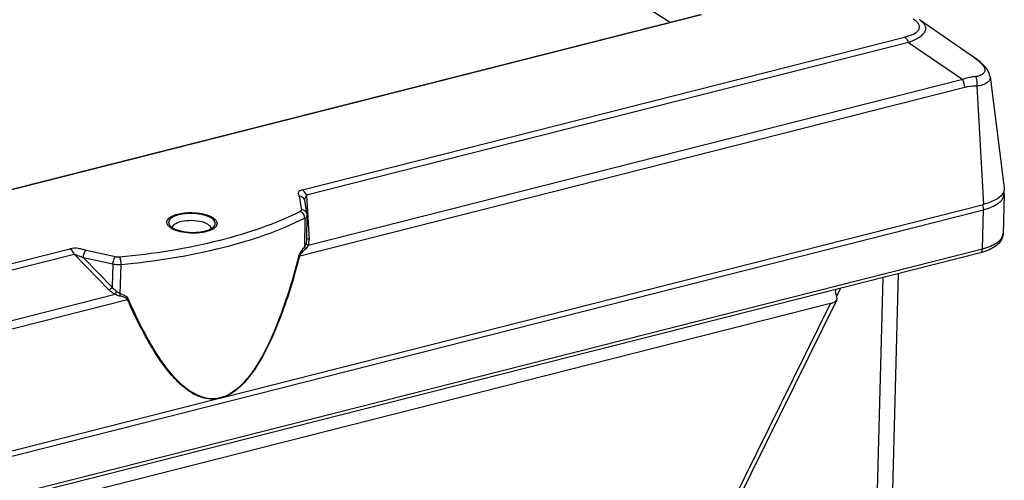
# Model space of a CAD drawing. Header units: millimetres. Extents: x 0 to 420, y 0 to 297.
# Tile 108 of 136: x 354.03 to 362.46, y 127.21 to 131.15. Entities that reach past the tile are written whole.
import ezdxf

# ---------------------------------------------------------------- set-up
doc = ezdxf.new("R2010")
doc.units = ezdxf.units.MM
doc.header["$LTSCALE"] = 23.1
doc.layers.get('0').update_dxf_attribs({"linetype": 'CONTINUOUS'})

msp = doc.modelspace()

# ---------------------------------------------------------------- linework, layer by layer
at = {"color": 7, "linetype": 'Continuous'}
for p, q in [((359.5954, 131.1278), (345.202, 140.2326)), ((359.8544, 131.1935), (328.0432, 123.1224)), ((359.8653, 131.1912), (328.054, 123.1201)), ((362.2019, 130.8253), (361.7374, 131.1432)), ((356.4476, 129.6948), (361.6002, 131.0021)), ((361.6362, 130.9566), (356.4836, 129.6493)), ((361.6362, 130.9566), (362.1002, 130.639)), ((362.1002, 130.639), (356.4982, 129.2177)), ((362.3339, 130.6611), (362.4546, 129.7109)), ((362.1173, 130.5711), (356.4255, 129.127)), ((362.2217, 130.5824), (362.2784, 129.5701)), ((356.4204, 129.639), (356.4397, 129.5235)), ((356.4836, 129.6493), (356.5053, 129.27)), ((362.4539, 129.655), (362.4448, 129.3176)), ((355.7769, 127.9205), (362.2784, 129.5701)), ((356.4878, 129.4861), (356.4685, 129.6018)), ((327.6456, 120.7378), (362.2772, 129.5245)), ((356.4675, 129.4515), (356.4658, 129.2044)), ((356.4871, 129.2737), (356.4885, 129.4761)), ((362.2681, 129.1872), (362.2772, 129.5245)), ((356.4873, 129.2802), (356.4856, 129.2797)), ((362.2525, 129.1564), (327.621, 120.3697)), ((362.2681, 129.1872), (327.6366, 120.4005)), ((334.8806, 124.2229), (354.4586, 129.1902)), ((334.9166, 124.1774), (354.4946, 129.1447)), ((354.7952, 128.8361), (354.4946, 129.1447)), ((354.8255, 129.0571), (354.5731, 129.1134)), ((354.8199, 128.8601), (354.5731, 129.1134)), ((354.8487, 129.1198), (354.5963, 129.1762)), ((354.8255, 129.0571), (354.8199, 128.8601)), ((354.8894, 128.8045), (354.8965, 129.0529)), ((361.3367, 125.8684), (361.4195, 128.945)), ((361.4664, 125.8613), (361.5502, 128.9782)), ((354.8446, 128.7981), (334.9312, 123.7457)), ((361.0246, 128.7645), (361.0099, 128.8273)), ((361.0208, 128.7807), (361.0566, 128.853)), ((360.9696, 128.7219), (328.9277, 120.5923)), ((354.9516, 128.753), (334.8585, 123.655)), ((358.0122, 122.7464), (360.9696, 128.7219)), ((361.023, 128.7525), (358.046, 122.7373)), ((334.21, 122.4486), (355.7153, 127.9049)), ((355.7153, 127.9049), (355.7769, 127.9205))]:
    msp.add_line(p, q, dxfattribs=at)
for points in [[(361.7375, 131.1431), (361.7293, 131.1486), (361.726, 131.1507)], [(362.2771, 130.7628), (362.2668, 130.7726), (362.2482, 130.7893), (362.23, 130.8044), (362.2124, 130.8179), (362.202, 130.8253)], [(362.3339, 130.6611), (362.3332, 130.6659), (362.3301, 130.6802), (362.3253, 130.6944), (362.3191, 130.7083), (362.3114, 130.7217), (362.3024, 130.7346), (362.2921, 130.7472), (362.2806, 130.7594), (362.2771, 130.7628)], [(356.4885, 129.4761), (356.4882, 129.4827), (356.4878, 129.4861)]]:
    msp.add_lwpolyline(points, dxfattribs=at)
for centre, radius, start, end in [((362.3435, 129.6578), 0.1104, 358.51093, 12.05921), ((356.4276, 129.5948), 0.0414, 9.45098, 15.82829), ((356.522, 129.604), 0.0534, 171.73862, 173.3854), ((362.1921, 129.5292), 0.0844, 22.84287, 26.87561), ((362.1856, 129.5264), 0.0915, 18.82149, 22.8458), ((355.5938, 129.3182), 0.1635, 57.72904, 60.9172), ((355.4116, 129.5041), 0.1635, 237.72904, 240.9172), ((355.3642, 129.3692), 0.0277, 178.45567, 180.40779), ((355.4241, 129.5263), 0.1889, 240.89653, 243.22288), ((355.4357, 129.5494), 0.2148, 243.22915, 245.87061), ((362.3774, 129.3195), 0.0674, 353.79595, 358.4589), ((349.8363, 130.8902), 6.8211, 343.25221, 345.0188), ((355.6652, 128.2243), 0.3204, 289.63865, 294.01879), ((355.6779, 128.1811), 0.2752, 275.11171, 280.12162)]:
    msp.add_arc(centre, radius, start, end, dxfattribs=at)
for centre, start_param, end_param in [((361.1207, 128.8345), 2.872697, 3.216829), ((360.9138, 128.7572), -1.059228, 0.075236)]:
    msp.add_ellipse(centre, major_axis=(0.1112, 0.004), ratio=0.384153, start_param=start_param, end_param=end_param, dxfattribs=at)
for points, knots in [([(361.6002, 131.0021), (361.628, 131.0092), (361.6669, 131.0211), (361.7091, 131.0467), (361.7288, 131.068), (361.7336, 131.0939), (361.7224, 131.1179), (361.7019, 131.139), (361.6846, 131.1513), (361.675, 131.1574)], [0, 0, 0, 0, 0.333425, 0.466555, 0.572065, 0.660415, 0.754457, 0.867456, 1, 1, 1, 1]), ([(361.6362, 130.9566), (361.6667, 130.9681), (361.7092, 130.9866), (361.7553, 131.0202), (361.7772, 131.0454), (361.7866, 131.0731), (361.7807, 131.1003), (361.7629, 131.1239), (361.7467, 131.1369), (361.7375, 131.1432)], [0, 0, 0, 0, 0.345143, 0.485063, 0.599317, 0.693297, 0.782355, 0.882335, 1, 1, 1, 1]), ([(361.6002, 131.0021), (361.6037, 130.9999), (361.619, 130.9876), (361.6297, 130.9705), (361.6362, 130.9566)], [0, 0, 0, 0, 0.21464, 1, 1, 1, 1]), ([(362.202, 130.8253), (362.2073, 130.8216), (362.2294, 130.8053), (362.2496, 130.7863), (362.2642, 130.7711)], [0, 0, 0, 0, 0.233554, 1, 1, 1, 1]), ([(362.2845, 130.7435), (362.2883, 130.7355), (362.2927, 130.7171), (362.2789, 130.6904), (362.2506, 130.6716), (362.2264, 130.6656), (362.2128, 130.6644)], [0, 0, 0, 0, 0.212071, 0.417808, 0.673141, 1, 1, 1, 1]), ([(362.2128, 130.6644), (362.2034, 130.6635), (362.1652, 130.6589), (362.1275, 130.6493), (362.1002, 130.639)], [0, 0, 0, 0, 0.244068, 1, 1, 1, 1]), ([(362.2217, 130.5824), (362.2227, 130.5895), (362.2248, 130.6171), (362.2206, 130.6455), (362.2128, 130.6644)], [0, 0, 0, 0, 0.259026, 1, 1, 1, 1]), ([(362.3339, 130.6611), (362.3351, 130.6519), (362.3311, 130.6308), (362.3061, 130.6064), (362.2684, 130.5894), (362.2383, 130.5839), (362.2217, 130.5824)], [0, 0, 0, 0, 0.184831, 0.397217, 0.667807, 1, 1, 1, 1]), ([(362.2217, 130.5824), (362.1956, 130.5829), (362.1603, 130.5806), (362.126, 130.5733), (362.1173, 130.5711)], [0, 0, 0, 0, 0.745425, 1, 1, 1, 1]), ([(356.4476, 129.6948), (356.4338, 129.6913), (356.4103, 129.68), (356.4133, 129.6532), (356.4195, 129.6443), (356.4204, 129.639)], [0, 0, 0, 0, 0.573794, 0.779968, 1, 1, 1, 1]), ([(356.4675, 129.6061), (356.4648, 129.6155), (356.4517, 129.6332), (356.4308, 129.639), (356.4204, 129.639)], [0, 0, 0, 0, 0.485632, 1, 1, 1, 1]), ([(356.4836, 129.6493), (356.4812, 129.6543), (356.4721, 129.6714), (356.4593, 129.6874), (356.4476, 129.6948)], [0, 0, 0, 0, 0.284398, 1, 1, 1, 1]), ([(356.4691, 129.6117), (356.4696, 129.6147), (356.4727, 129.6278), (356.4784, 129.6402), (356.4836, 129.6493)], [0, 0, 0, 0, 0.221393, 1, 1, 1, 1]), ([(362.2772, 129.5245), (362.3021, 129.5308), (362.347, 129.5452), (362.4036, 129.5752), (362.4424, 129.611), (362.4535, 129.6413), (362.4539, 129.655)], [0, 0, 0, 0, 0.331301, 0.606176, 0.823426, 1, 1, 1, 1]), ([(362.4404, 129.6586), (362.4254, 129.6369), (362.3725, 129.599), (362.3133, 129.579), (362.2784, 129.5701)], [0, 0, 0, 0, 0.423446, 1, 1, 1, 1]), ([(356.4293, 129.5097), (356.2114, 129.3994), (355.7008, 129.2281), (355.1722, 129.1445), (354.8842, 129.1177)], [0, 0, 0, 0, 0.457759, 1, 1, 1, 1]), ([(356.4675, 129.4515), (356.246, 129.3393), (355.7268, 129.1651), (355.1894, 129.0801), (354.8965, 129.0529)], [0, 0, 0, 0, 0.457759, 1, 1, 1, 1]), ([(355.2904, 129.4022), (355.2871, 129.4109), (355.2876, 129.4336), (355.314, 129.4604), (355.3549, 129.4804), (355.4094, 129.4943), (355.4726, 129.5006), (355.5572, 129.4981), (355.6206, 129.4854), (355.6575, 129.4689)], [0, 0, 0, 0, 0.066457, 0.146557, 0.255483, 0.392061, 0.547475, 0.709453, 1, 1, 1, 1]), ([(355.681, 129.4564), (355.694, 129.4482), (355.7117, 129.4337), (355.7192, 129.4067), (355.7162, 129.3948), (355.7136, 129.3895)], [0, 0, 0, 0, 0.564174, 0.783505, 1, 1, 1, 1]), ([(356.4397, 129.5235), (356.4399, 129.5222), (356.4394, 129.516), (356.4335, 129.5119), (356.4293, 129.5097)], [0, 0, 0, 0, 0.207083, 1, 1, 1, 1]), ([(356.4675, 129.4515), (356.4676, 129.4576), (356.464, 129.4814), (356.4461, 129.504), (356.4293, 129.5097)], [0, 0, 0, 0, 0.25699, 1, 1, 1, 1]), ([(356.4878, 129.4861), (356.486, 129.4964), (356.4734, 129.5168), (356.4508, 129.5235), (356.4397, 129.5235)], [0, 0, 0, 0, 0.484794, 1, 1, 1, 1]), ([(356.4885, 129.4761), (356.4885, 129.4738), (356.486, 129.4626), (356.4754, 129.4555), (356.4675, 129.4515)], [0, 0, 0, 0, 0.203589, 1, 1, 1, 1]), ([(355.3097, 129.3766), (355.3074, 129.3786), (355.2996, 129.3859), (355.2931, 129.395), (355.2904, 129.4022)], [0, 0, 0, 0, 0.279583, 1, 1, 1, 1]), ([(355.3435, 129.3885), (355.3551, 129.4042), (355.4018, 129.4254), (355.4787, 129.4362), (355.5628, 129.4303), (355.6172, 129.4137), (355.6383, 129.4003)], [0, 0, 0, 0, 0.188992, 0.462287, 0.757483, 1, 1, 1, 1]), ([(355.6383, 129.4003), (355.6427, 129.3976), (355.6558, 129.3883), (355.6667, 129.3724), (355.6664, 129.3611)], [0, 0, 0, 0, 0.31088, 1, 1, 1, 1]), ([(355.6936, 129.3663), (355.6915, 129.3647), (355.682, 129.358), (355.6716, 129.3526), (355.6634, 129.349)], [0, 0, 0, 0, 0.229261, 1, 1, 1, 1]), ([(355.7136, 129.3895), (355.7126, 129.3874), (355.7075, 129.3785), (355.6999, 129.3712), (355.6936, 129.3663)], [0, 0, 0, 0, 0.225783, 1, 1, 1, 1]), ([(355.6634, 129.349), (355.641, 129.3391), (355.5889, 129.3259), (355.5067, 129.3205), (355.4239, 129.3284), (355.371, 129.343), (355.3479, 129.3534)], [0, 0, 0, 0, 0.227804, 0.494582, 0.764265, 1, 1, 1, 1]), ([(356.5053, 129.27), (356.5029, 129.2704), (356.4962, 129.2718), (356.4881, 129.2761), (356.487, 129.2809)], [0, 0, 0, 0, 0.325854, 1, 1, 1, 1]), ([(362.4448, 129.3176), (362.4443, 129.2977), (362.4311, 129.2571), (362.3856, 129.2114), (362.3243, 129.1779), (362.2777, 129.1628), (362.2525, 129.1564)], [0, 0, 0, 0, 0.223223, 0.453263, 0.708655, 1, 1, 1, 1]), ([(362.4444, 129.3122), (362.4412, 129.283), (362.402, 129.2405), (362.3361, 129.2075), (362.2922, 129.1933), (362.2681, 129.1872)], [0, 0, 0, 0, 0.39161, 0.668751, 1, 1, 1, 1]), ([(354.5963, 129.1762), (354.5856, 129.1785), (354.5641, 129.1856), (354.5186, 129.1949), (354.4819, 129.1961), (354.4586, 129.1902)], [0, 0, 0, 0, 0.236277, 0.484933, 1, 1, 1, 1]), ([(356.4189, 129.1281), (356.421, 129.1358), (356.4328, 129.1637), (356.4514, 129.1877), (356.4658, 129.2044)], [0, 0, 0, 0, 0.265655, 1, 1, 1, 1]), ([(356.4755, 129.1893), (356.4723, 129.1927), (356.4686, 129.1976), (356.4662, 129.2032), (356.4658, 129.2044)], [0, 0, 0, 0, 0.776915, 1, 1, 1, 1]), ([(356.4982, 129.2177), (356.496, 129.2188), (356.4891, 129.2231), (356.4827, 129.2298), (356.4814, 129.2355)], [0, 0, 0, 0, 0.291138, 1, 1, 1, 1]), ([(354.4946, 129.1447), (354.4923, 129.1497), (354.4832, 129.1668), (354.4704, 129.1827), (354.4586, 129.1902)], [0, 0, 0, 0, 0.284398, 1, 1, 1, 1]), ([(354.4946, 129.1447), (354.5078, 129.1393), (354.534, 129.1293), (354.5613, 129.1209), (354.5731, 129.1134)], [0, 0, 0, 0, 0.503732, 1, 1, 1, 1]), ([(354.5731, 129.1134), (354.5736, 129.126), (354.5783, 129.1481), (354.5885, 129.1698), (354.5963, 129.1762)], [0, 0, 0, 0, 0.556844, 1, 1, 1, 1]), ([(354.8255, 129.0571), (354.826, 129.0697), (354.8307, 129.0918), (354.8409, 129.1135), (354.8487, 129.1198)], [0, 0, 0, 0, 0.556844, 1, 1, 1, 1]), ([(354.8965, 129.0529), (354.8968, 129.0655), (354.8945, 129.0874), (354.8895, 129.1098), (354.8842, 129.1177)], [0, 0, 0, 0, 0.569407, 1, 1, 1, 1]), ([(356.4189, 129.1281), (356.389, 129.0156), (356.3241, 128.7916), (356.2045, 128.4636), (356.0745, 128.2024), (355.9347, 128.0229), (355.8447, 127.9536), (355.7956, 127.9317)], [0, 0, 0, 0, 0.25312, 0.506776, 0.759302, 0.882968, 1, 1, 1, 1]), ([(356.4255, 129.127), (356.4239, 129.1273), (356.4219, 129.1277), (356.4199, 129.128), (356.4196, 129.1279)], [0, 0, 0, 0, 0.836717, 1, 1, 1, 1]), ([(356.4255, 129.127), (356.4302, 129.1401), (356.4471, 129.162), (356.466, 129.1807), (356.4755, 129.1893)], [0, 0, 0, 0, 0.519945, 1, 1, 1, 1]), ([(362.2525, 129.1564), (362.2548, 129.157), (362.2656, 129.1634), (362.2679, 129.1776), (362.2681, 129.1872)], [0, 0, 0, 0, 0.196148, 1, 1, 1, 1]), ([(354.8965, 129.0529), (354.8786, 129.0513), (354.8546, 129.0518), (354.8312, 129.0559), (354.8255, 129.0571)], [0, 0, 0, 0, 0.757682, 1, 1, 1, 1]), ([(354.8199, 128.8601), (354.8139, 128.8537), (354.8058, 128.8456), (354.7973, 128.8379), (354.7952, 128.8361)], [0, 0, 0, 0, 0.764927, 1, 1, 1, 1]), ([(356.368, 128.9247), (356.3094, 128.7306), (356.2082, 128.4415), (356.0135, 128.0972), (355.8652, 127.9531), (355.7769, 127.9206)], [0, 0, 0, 0, 0.510234, 0.763268, 1, 1, 1, 1]), ([(354.8577, 128.8236), (354.8539, 128.8173), (354.8493, 128.8089), (354.8455, 128.8002), (354.8446, 128.7981)], [0, 0, 0, 0, 0.769336, 1, 1, 1, 1]), ([(354.9516, 128.753), (354.9454, 128.7638), (354.9201, 128.7762), (354.8962, 128.7827), (354.8835, 128.7854)], [0, 0, 0, 0, 0.48843, 1, 1, 1, 1]), ([(354.9594, 128.7578), (354.9538, 128.7706), (354.9293, 128.7895), (354.9032, 128.7998), (354.8894, 128.8045)], [0, 0, 0, 0, 0.489604, 1, 1, 1, 1]), ([(355.7153, 127.9049), (355.6677, 127.8983), (355.5682, 127.9122), (355.4436, 127.9894), (355.3381, 128.092), (355.2457, 128.2099), (355.1626, 128.3374), (355.0609, 128.5171), (354.9938, 128.6577), (354.9516, 128.753)], [0, 0, 0, 0, 0.119728, 0.238862, 0.360737, 0.485255, 0.61185, 0.740058, 1, 1, 1, 1]), ([(355.7024, 127.907), (355.5191, 127.8906), (355.3146, 128.1125), (355.1658, 128.3465), (355.0659, 128.5253), (355.0007, 128.6638), (354.9594, 128.7578)], [0, 0, 0, 0, 0.475072, 0.60422, 0.734974, 1, 1, 1, 1])]:
    msp.add_open_spline(points, degree=3, knots=knots, dxfattribs=at)
for points in [[(362.2771, 130.7628), (362.2734, 130.7663), (362.269, 130.7692), (362.2642, 130.7711)], [(362.2642, 130.7711), (362.2685, 130.7667), (362.2725, 130.762), (362.2762, 130.7571)], [(362.2762, 130.7571), (362.2793, 130.7528), (362.2822, 130.7483), (362.2845, 130.7435)], [(362.1173, 130.5711), (362.116, 130.5944), (362.1101, 130.6179), (362.1002, 130.639)], [(362.4546, 129.7109), (362.4558, 129.7009), (362.4548, 129.6904), (362.4517, 129.6809)], [(362.4477, 129.671), (362.4456, 129.6667), (362.4431, 129.6626), (362.4404, 129.6586)], [(362.4517, 129.6809), (362.4506, 129.6775), (362.4492, 129.6742), (362.4477, 129.671)], [(356.4686, 129.6008), (356.4685, 129.604), (356.4686, 129.6071), (356.4689, 129.6102)], [(362.2722, 129.5559), (362.2756, 129.5459), (362.2775, 129.5351), (362.2772, 129.5245)], [(355.6575, 129.4689), (355.6629, 129.4665), (355.6681, 129.4639), (355.6732, 129.461)], [(355.3244, 129.3659), (355.3192, 129.3691), (355.3143, 129.3727), (355.3097, 129.3766)], [(355.3365, 129.37), (355.3367, 129.3766), (355.3395, 129.3832), (355.3435, 129.3885)], [(355.3389, 129.3577), (355.3374, 129.3613), (355.3366, 129.3652), (355.3365, 129.369)], [(355.6664, 129.3611), (355.6663, 129.357), (355.6652, 129.3528), (355.6634, 129.349)], [(356.4658, 129.2044), (356.4727, 129.2138), (356.4777, 129.2245), (356.4814, 129.2355)], [(356.4755, 129.1893), (356.4845, 129.1975), (356.4921, 129.2072), (356.4982, 129.2177)], [(356.4814, 129.2355), (356.4854, 129.2478), (356.487, 129.2609), (356.4871, 129.2737)], [(356.4982, 129.2177), (356.5045, 129.2341), (356.5063, 129.2524), (356.5053, 129.27)], [(354.8842, 129.1177), (354.8724, 129.1166), (354.8603, 129.1172), (354.8487, 129.1198)], [(356.4189, 129.1281), (356.4035, 129.06), (356.3871, 128.9919), (356.368, 128.9247)], [(354.8577, 128.8236), (354.8433, 128.8335), (354.8307, 128.8463), (354.8199, 128.8601)], [(354.8446, 128.7981), (354.8263, 128.808), (354.8097, 128.8212), (354.7952, 128.8361)], [(354.8835, 128.7854), (354.8702, 128.7883), (354.8573, 128.793), (354.8446, 128.7981)], [(354.8894, 128.8045), (354.8782, 128.8096), (354.8679, 128.8166), (354.8577, 128.8236)], [(354.8894, 128.8045), (354.8866, 128.7984), (354.8845, 128.792), (354.8835, 128.7854)], [(354.9594, 128.7578), (354.9568, 128.7565), (354.954, 128.7552), (354.9521, 128.753)], [(355.7728, 127.9226), (355.7577, 127.9172), (355.7421, 127.913), (355.7263, 127.9101)]]:
    msp.add_open_spline(points, degree=3, dxfattribs=at)
at = {"color": 2, "linetype": 'Continuous'}
for points, knots in [([(355.6686, 129.4532), (355.6665, 129.4543), (355.6624, 129.4565), (355.6572, 129.4591), (355.6531, 129.4613), (355.6505, 129.4626), (355.6484, 129.4637), (355.6469, 129.4645), (355.6456, 129.4652), (355.6447, 129.4657), (355.6442, 129.4659), (355.6438, 129.4661), (355.6433, 129.4663), (355.6427, 129.4665), (355.6416, 129.4669), (355.64, 129.4675), (355.6381, 129.4682), (355.6356, 129.4691), (355.6324, 129.4702), (355.6287, 129.4715), (355.6249, 129.4729), (355.6217, 129.474), (355.6192, 129.4749), (355.6173, 129.4756), (355.6158, 129.4762), (355.6145, 129.4766), (355.6136, 129.477), (355.6125, 129.4772), (355.6111, 129.4776), (355.6093, 129.478), (355.6071, 129.4785), (355.6042, 129.4792), (355.6007, 129.4801), (355.5963, 129.4811), (355.592, 129.4821), (355.5877, 129.4832), (355.5841, 129.484), (355.5816, 129.4847), (355.5802, 129.485), (355.5792, 129.4853), (355.5779, 129.4854), (355.5764, 129.4857), (355.5736, 129.4861), (355.5696, 129.4867), (355.5649, 129.4873), (355.5601, 129.488), (355.5554, 129.4887), (355.5506, 129.4894), (355.5467, 129.49), (355.5439, 129.4904), (355.5423, 129.4906), (355.5411, 129.4908), (355.5399, 129.4909), (355.5383, 129.491), (355.5354, 129.4912), (355.5314, 129.4914), (355.5265, 129.4917), (355.5201, 129.4921), (355.5136, 129.4925), (355.5079, 129.4929), (355.5051, 129.493), (355.5035, 129.4931), (355.5023, 129.4932), (355.501, 129.4932), (355.4994, 129.4932), (355.4966, 129.4931), (355.4909, 129.493), (355.4845, 129.4929), (355.478, 129.4928), (355.4731, 129.4927), (355.4691, 129.4926), (355.4663, 129.4925), (355.4647, 129.4925), (355.4634, 129.4925), (355.4623, 129.4924), (355.4607, 129.4922), (355.458, 129.4919), (355.4541, 129.4915), (355.4494, 129.491), (355.4448, 129.4906), (355.4401, 129.4901), (355.4354, 129.4896), (355.4316, 129.4892), (355.4288, 129.4889), (355.4273, 129.4888), (355.4261, 129.4887), (355.425, 129.4884), (355.4235, 129.4882), (355.421, 129.4876), (355.4174, 129.4869), (355.413, 129.4861), (355.4086, 129.4852), (355.4042, 129.4843), (355.4006, 129.4836), (355.3977, 129.483), (355.3955, 129.4826), (355.3937, 129.4822), (355.3924, 129.482), (355.3917, 129.4818), (355.3911, 129.4817), (355.3906, 129.4816), (355.39, 129.4814), (355.3889, 129.481), (355.3873, 129.4805), (355.3855, 129.4799), (355.383, 129.4792), (355.3798, 129.4782), (355.3761, 129.477), (355.3723, 129.4758), (355.3692, 129.4748), (355.3667, 129.474), (355.3648, 129.4734), (355.3632, 129.4729), (355.3621, 129.4726), (355.3615, 129.4724), (355.361, 129.4722), (355.3606, 129.472), (355.3601, 129.4718), (355.3592, 129.4713), (355.3579, 129.4707), (355.3564, 129.47), (355.3543, 129.469), (355.3518, 129.4678), (355.3487, 129.4663), (355.3456, 129.4648), (355.343, 129.4636), (355.3409, 129.4626), (355.3394, 129.4618), (355.3381, 129.4612), (355.3372, 129.4608), (355.3367, 129.4605), (355.3363, 129.4604), (355.336, 129.4601), (355.3356, 129.4599), (355.335, 129.4594), (355.334, 129.4586), (355.3329, 129.4578), (355.3313, 129.4566), (355.3294, 129.4552), (355.3271, 129.4535), (355.3248, 129.4518), (355.3229, 129.4504), (355.3214, 129.4492), (355.3202, 129.4484), (355.3193, 129.4476), (355.3186, 129.4471), (355.3182, 129.4469), (355.3179, 129.4466), (355.3178, 129.4464), (355.3175, 129.4461), (355.3171, 129.4455), (355.3165, 129.4447), (355.3158, 129.4438), (355.3148, 129.4425), (355.3137, 129.4409), (355.3122, 129.439), (355.3108, 129.437), (355.3096, 129.4354), (355.3086, 129.4342), (355.3079, 129.4332), (355.3073, 129.4324), (355.3069, 129.4318), (355.3067, 129.4315), (355.3065, 129.4313), (355.3064, 129.431), (355.3063, 129.4307), (355.3062, 129.4301), (355.306, 129.4293), (355.3058, 129.4283), (355.3055, 129.427), (355.3051, 129.4253), (355.3046, 129.4234), (355.3042, 129.4214), (355.3038, 129.4197), (355.3035, 129.4184), (355.3032, 129.4174), (355.303, 129.4166), (355.3029, 129.416), (355.3028, 129.4157), (355.3027, 129.4154), (355.3028, 129.4152), (355.3029, 129.4148), (355.3031, 129.4143), (355.3033, 129.4134), (355.3035, 129.4124), (355.3038, 129.4111), (355.3042, 129.4094), (355.3047, 129.4074), (355.3052, 129.4054), (355.3056, 129.4037), (355.3059, 129.4024), (355.3062, 129.4014), (355.3064, 129.4006), (355.3065, 129.4), (355.3066, 129.3997), (355.3066, 129.3994), (355.3068, 129.3992), (355.3071, 129.3988), (355.3075, 129.3983), (355.3081, 129.3975), (355.3088, 129.3965), (355.3097, 129.3952), (355.3109, 129.3936), (355.3123, 129.3916), (355.3138, 129.3897), (355.3149, 129.388), (355.3159, 129.3867), (355.3166, 129.3858), (355.3172, 129.385), (355.3176, 129.3844), (355.3179, 129.3841), (355.318, 129.3838), (355.3183, 129.3836), (355.3187, 129.3833), (355.3194, 129.3828), (355.3204, 129.382), (355.3215, 129.3811), (355.3231, 129.3798), (355.3251, 129.3783), (355.3282, 129.3758), (355.3321, 129.3727), (355.3352, 129.3703), (355.3368, 129.369)], [0, 0, 0, 0, 0.015625, 0.03125, 0.039062, 0.046875, 0.050781, 0.054688, 0.058594, 0.060547, 0.061523, 0.0625, 0.063477, 0.064453, 0.066406, 0.070312, 0.074219, 0.078125, 0.085938, 0.09375, 0.101562, 0.109375, 0.113281, 0.117188, 0.121094, 0.123047, 0.125, 0.126953, 0.128906, 0.132812, 0.136719, 0.140625, 0.148438, 0.15625, 0.164062, 0.171875, 0.179688, 0.183594, 0.185547, 0.1875, 0.189453, 0.191406, 0.195312, 0.203125, 0.210938, 0.21875, 0.226562, 0.234375, 0.242188, 0.246094, 0.248047, 0.25, 0.251953, 0.253906, 0.257812, 0.265625, 0.273438, 0.28125, 0.296875, 0.304688, 0.308594, 0.310547, 0.3125, 0.314453, 0.316406, 0.320312, 0.328125, 0.34375, 0.351562, 0.359375, 0.367188, 0.371094, 0.373047, 0.375, 0.376953, 0.378906, 0.382812, 0.390625, 0.398438, 0.40625, 0.414062, 0.421875, 0.429688, 0.433594, 0.435547, 0.4375, 0.439453, 0.441406, 0.445312, 0.453125, 0.460938, 0.46875, 0.476562, 0.484375, 0.488281, 0.492188, 0.496094, 0.498047, 0.499023, 0.5, 0.500977, 0.501953, 0.503906, 0.507812, 0.511719, 0.515625, 0.523438, 0.53125, 0.539062, 0.546875, 0.550781, 0.554688, 0.558594, 0.560547, 0.561523, 0.5625, 0.563477, 0.564453, 0.566406, 0.570312, 0.574219, 0.578125, 0.585938, 0.59375, 0.601562, 0.609375, 0.613281, 0.617188, 0.621094, 0.623047, 0.624023, 0.625, 0.625977, 0.626953, 0.628906, 0.632812, 0.636719, 0.640625, 0.648438, 0.65625, 0.664062, 0.671875, 0.675781, 0.679688, 0.683594, 0.685547, 0.686523, 0.6875, 0.688477, 0.689453, 0.691406, 0.695312, 0.699219, 0.703125, 0.710938, 0.71875, 0.726562, 0.734375, 0.738281, 0.742188, 0.746094, 0.748047, 0.749023, 0.75, 0.750977, 0.751953, 0.753906, 0.757812, 0.761719, 0.765625, 0.773438, 0.78125, 0.789062, 0.796875, 0.800781, 0.804688, 0.808594, 0.810547, 0.811523, 0.8125, 0.813477, 0.814453, 0.816406, 0.820312, 0.824219, 0.828125, 0.835938, 0.84375, 0.851562, 0.859375, 0.863281, 0.867188, 0.871094, 0.873047, 0.874023, 0.875, 0.875977, 0.876953, 0.878906, 0.882812, 0.886719, 0.890625, 0.898438, 0.90625, 0.914062, 0.921875, 0.925781, 0.929688, 0.933594, 0.935547, 0.936523, 0.9375, 0.938477, 0.939453, 0.941406, 0.945312, 0.949219, 0.953125, 0.960938, 0.96875, 0.984375, 1, 1, 1, 1]), ([(355.6663, 129.3603), (355.6688, 129.362), (355.6724, 129.3646), (355.6767, 129.3676), (355.6791, 129.3694), (355.681, 129.3707), (355.6828, 129.3719), (355.6841, 129.3729), (355.6851, 129.3736), (355.6854, 129.3738), (355.6858, 129.374), (355.686, 129.3743), (355.6863, 129.3747), (355.6868, 129.3753), (355.6875, 129.3762), (355.6885, 129.3774), (355.69, 129.3793), (355.692, 129.3817), (355.6939, 129.3841), (355.6954, 129.386), (355.6964, 129.3872), (355.6971, 129.3881), (355.6976, 129.3887), (355.6979, 129.3891), (355.6981, 129.3894), (355.6982, 129.3896), (355.6983, 129.39), (355.6985, 129.3907), (355.6988, 129.3919), (355.6992, 129.3934), (355.6996, 129.395), (355.7001, 129.3965), (355.7005, 129.398), (355.7009, 129.3996), (355.7014, 129.4011), (355.7017, 129.4024), (355.702, 129.4034), (355.7022, 129.4042), (355.7024, 129.4048), (355.7025, 129.4053), (355.7026, 129.4055), (355.7027, 129.4057), (355.7026, 129.4059), (355.7025, 129.4062), (355.7024, 129.4066), (355.7023, 129.4072), (355.7021, 129.408), (355.7019, 129.409), (355.7017, 129.4103), (355.7013, 129.4118), (355.701, 129.4134), (355.7007, 129.4149), (355.7003, 129.4164), (355.7, 129.4179), (355.6997, 129.4195), (355.6994, 129.4206), (355.6993, 129.4214), (355.6992, 129.4217), (355.6992, 129.422), (355.699, 129.4222), (355.6987, 129.4227), (355.6983, 129.4233), (355.6975, 129.4243), (355.6966, 129.4256), (355.6952, 129.4276), (355.6934, 129.4301), (355.6916, 129.4326), (355.6902, 129.4346), (355.6893, 129.4359), (355.6886, 129.4369), (355.6881, 129.4375), (355.6878, 129.438), (355.6876, 129.4382), (355.6873, 129.4385), (355.6869, 129.4388), (355.686, 129.4395), (355.6847, 129.4405), (355.6829, 129.4419), (355.6811, 129.4434), (355.6787, 129.4452), (355.6746, 129.4485), (355.671, 129.4513), (355.6686, 129.4532)], [0, 0, 0, 0, 0.0625, 0.09375, 0.109375, 0.125, 0.140625, 0.15625, 0.160156, 0.164062, 0.166016, 0.167969, 0.171875, 0.179688, 0.1875, 0.203125, 0.21875, 0.25, 0.28125, 0.296875, 0.3125, 0.320312, 0.328125, 0.332031, 0.333984, 0.335938, 0.339844, 0.34375, 0.359375, 0.375, 0.390625, 0.40625, 0.421875, 0.4375, 0.453125, 0.46875, 0.476562, 0.484375, 0.492188, 0.496094, 0.498047, 0.5, 0.501953, 0.503906, 0.507812, 0.515625, 0.523438, 0.53125, 0.546875, 0.5625, 0.578125, 0.59375, 0.609375, 0.625, 0.640625, 0.65625, 0.660156, 0.664062, 0.666016, 0.667969, 0.671875, 0.679688, 0.6875, 0.703125, 0.71875, 0.75, 0.78125, 0.796875, 0.8125, 0.820312, 0.828125, 0.832031, 0.833984, 0.835938, 0.839844, 0.84375, 0.859375, 0.875, 0.890625, 0.90625, 0.9375, 1, 1, 1, 1]), ([(355.3368, 129.369), (355.3394, 129.3677), (355.3445, 129.3651), (355.3509, 129.3618), (355.3554, 129.3596), (355.3579, 129.3582), (355.3599, 129.3573), (355.3615, 129.3564), (355.3627, 129.3558), (355.3636, 129.3554), (355.3642, 129.355), (355.365, 129.3548), (355.3664, 129.3543), (355.3692, 129.3534), (355.3732, 129.352), (355.378, 129.3504), (355.3828, 129.3487), (355.3876, 129.3471), (355.3916, 129.3457), (355.3944, 129.3448), (355.396, 129.3442), (355.3973, 129.3439), (355.3982, 129.3435), (355.3992, 129.3433), (355.4005, 129.343), (355.4035, 129.3424), (355.4081, 129.3414), (355.4136, 129.3402), (355.4191, 129.339), (355.4246, 129.3378), (355.4291, 129.3368), (355.4328, 129.336), (355.4351, 129.3355), (355.4367, 129.3352), (355.4376, 129.335), (355.4386, 129.3349), (355.4398, 129.3348), (355.4427, 129.3344), (355.4471, 129.3339), (355.4529, 129.3332), (355.4587, 129.3325), (355.4645, 129.3319), (355.4694, 129.3313), (355.4733, 129.3308), (355.4757, 129.3306), (355.4776, 129.3303), (355.4791, 129.3302), (355.4806, 129.3302), (355.4827, 129.3301), (355.4852, 129.33), (355.4913, 129.3299), (355.5004, 129.3296), (355.5095, 129.3294), (355.5156, 129.3292), (355.5181, 129.3291), (355.5201, 129.3291), (355.5216, 129.329), (355.5231, 129.3291), (355.5251, 129.3292), (355.5276, 129.3294), (355.5315, 129.3296), (355.5365, 129.3299), (355.5424, 129.3303), (355.5484, 129.3307), (355.5543, 129.3311), (355.5588, 129.3313), (355.5618, 129.3315), (355.563, 129.3316), (355.564, 129.3317), (355.5649, 129.3318), (355.5665, 129.332), (355.5688, 129.3324), (355.5724, 129.333), (355.577, 129.3337), (355.5824, 129.3346), (355.5879, 129.3355), (355.5934, 129.3364), (355.5979, 129.3371), (355.6009, 129.3376), (355.6022, 129.3378), (355.6032, 129.3379), (355.6041, 129.3382), (355.6054, 129.3386), (355.607, 129.339), (355.6099, 129.3398), (355.6139, 129.341), (355.6188, 129.3423), (355.6237, 129.3437), (355.6286, 129.3451), (355.6327, 129.3462), (355.6356, 129.347), (355.637, 129.3474), (355.6378, 129.3476), (355.6385, 129.3479), (355.6393, 129.3483), (355.6406, 129.3489), (355.6423, 129.3496), (355.6443, 129.3505), (355.647, 129.3517), (355.6517, 129.3538), (355.6583, 129.3568), (355.6637, 129.3591), (355.6663, 129.3603)], [0, 0, 0, 0, 0.03125, 0.0625, 0.078125, 0.085938, 0.09375, 0.101562, 0.105469, 0.109375, 0.111328, 0.113281, 0.117188, 0.125, 0.140625, 0.15625, 0.171875, 0.1875, 0.203125, 0.210938, 0.214844, 0.21875, 0.222656, 0.224609, 0.226562, 0.234375, 0.25, 0.265625, 0.28125, 0.296875, 0.3125, 0.320312, 0.328125, 0.332031, 0.333984, 0.335938, 0.339844, 0.34375, 0.359375, 0.375, 0.390625, 0.40625, 0.421875, 0.429688, 0.4375, 0.441406, 0.445312, 0.449219, 0.453125, 0.460938, 0.46875, 0.5, 0.53125, 0.539062, 0.546875, 0.550781, 0.554688, 0.558594, 0.5625, 0.570312, 0.578125, 0.59375, 0.609375, 0.625, 0.640625, 0.65625, 0.660156, 0.664062, 0.666016, 0.667969, 0.671875, 0.679688, 0.6875, 0.703125, 0.71875, 0.734375, 0.75, 0.765625, 0.773438, 0.775391, 0.777344, 0.78125, 0.785156, 0.789062, 0.796875, 0.8125, 0.828125, 0.84375, 0.859375, 0.875, 0.882812, 0.886719, 0.888672, 0.890625, 0.894531, 0.898438, 0.90625, 0.914062, 0.921875, 0.9375, 0.96875, 1, 1, 1, 1])]:
    msp.add_open_spline(points, degree=3, knots=knots, dxfattribs=at)

doc.saveas('drawing.dxf')
